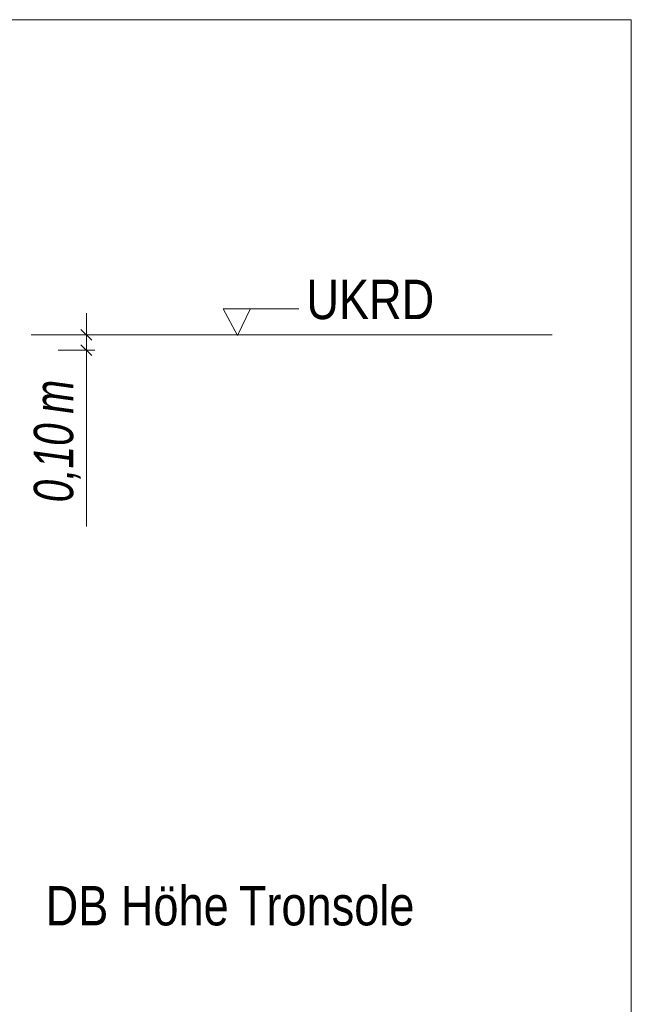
# Model space of a CAD drawing. Extents: x -620 to 300, y 62 to 1112.
# Tile 209 of 256: x 163 to 184, y 784 to 819. Entities that reach past the tile are written whole.
import ezdxf
from ezdxf.lldxf.tags import DXFTag

# ---------------------------------------------------------------- set-up
doc = ezdxf.new("R2010")
doc.units = 0
doc.layers.get('0').update_dxf_attribs({"lineweight": 13})
doc.layers.add('E_Aussparung Bemaßung-A06GA1MX8I', color=5, linetype='Continuous', lineweight=9, true_color=0x0000ff)
doc.layers.add('E_Detail_Beschriftung', color=7, linetype='Continuous', lineweight=13, true_color=0x009900)
doc.layers.add('E_Detail_Linie_Text_Bem', color=7, linetype='Continuous', lineweight=13)
doc.styles.get("Standard").update_dxf_attribs({"font": 'ARIALN.TTF'})
tags = doc.linetypes.add('fein_strichliert-A06GA1N18I', pattern=[4, 1, -2, 1]).pattern_tags.tags
tags[8:9] = [DXFTag(74, 4), DXFTag(75, 0), DXFTag(340, '0'), DXFTag(46, 0.0), DXFTag(50, 0.0), DXFTag(44, 0.0), DXFTag(45, 0.0)]
tags[6:7] = [DXFTag(74, 4), DXFTag(75, 0), DXFTag(340, '0'), DXFTag(46, 0.0), DXFTag(50, 0.0), DXFTag(44, 0.0), DXFTag(45, 0.0)]
tags[4:5] = [DXFTag(74, 4), DXFTag(75, 0), DXFTag(340, '0'), DXFTag(46, 0.0), DXFTag(50, 0.0), DXFTag(44, 0.0), DXFTag(45, 0.0)]

# ---------------------------------------------------------------- blocks, each defined once
blk = doc.blocks.new('Referenz-A06GA1N28I')
at = {"layer": 'E_Aussparung Bemaßung-A06GA1MX8I', "linetype": 'Continuous', "ltscale": 0.13}
for p, q in [((164.882, 808.859), (164.882, 801.278)), ((165.182, 808.095), (163.882, 808.095)), ((164.691, 808.286), (165.073, 807.904)), ((164.691, 807.744), (165.073, 807.362)), ((165.182, 807.553), (163.882, 807.553))]:
    blk.add_line(p, q, dxfattribs=at)
at = {"layer": 'E_Detail_Linie_Text_Bem', "linetype": 'fein_strichliert-A06GA1N18I', "ltscale": 0.65}
for p, q in [((184.249, 819.294), (121.48, 819.294)), ((184.249, 757.977), (184.249, 819.294))]:
    blk.add_line(p, q, dxfattribs=at)
at = {"layer": 'E_Detail_Linie_Text_Bem', "color": 0, "linetype": 'Continuous', "ltscale": 0.13}
for p, q in [((170.259, 808.073), (169.75, 809.023)), ((169.75, 809.023), (172.434, 809.023)), ((170.717, 809.027), (170.259, 808.073))]:
    blk.add_line(p, q, dxfattribs=at)
at = {"layer": 'E_Detail_Linie_Text_Bem', "linetype": 'Continuous', "ltscale": 0.13}
blk.add_line((162.925, 808.095), (181.431, 808.095), dxfattribs=at)
at = {"layer": 'E_Aussparung Bemaßung-A06GA1MX8I', "linetype": 'Continuous', "ltscale": 0.13, "char_height": 1.4, "attachment_point": 1, "rotation": 90}
for s, insert in [('{\\W0.9;\\fArial Narrow|b0|i1;m}', (163.015, 805.293)), ('{\\W0.9;\\fArial Narrow|b0|i1;0,10 }', (163.015, 802.14))]:
    blk.add_mtext(s, dxfattribs=dict(at, insert=insert))
at = {"layer": 'E_Detail_Beschriftung', "linetype": 'Continuous', "ltscale": 0.13, "insert": (172.703, 810.052), "char_height": 1.4, "attachment_point": 1}
blk.add_mtext('{\\fArial Narrow;UKRD}', dxfattribs=at)
at = {"layer": 'E_Detail_Beschriftung', "color": 1, "linetype": 'Continuous', "ltscale": 0.13, "true_color": 0xff0000, "char_height": 1.4, "attachment_point": 1}
for s, insert in [('{\\fArial Narrow;DB}', (163.436, 788.506)), ('{\\fArial Narrow;Höhe}', (166.108, 788.506)), ('{\\fArial Narrow;Tronsole}', (170.303, 788.506))]:
    blk.add_mtext(s, dxfattribs=dict(at, insert=insert))

msp = doc.modelspace()

# ---------------------------------------------------------------- block references
at = {"color": 8, "lineweight": 25, "ltscale": 0.25, "true_color": 0x808080}
msp.add_blockref('Referenz-A06GA1N28I', (0, 0), dxfattribs=at)

doc.saveas('drawing.dxf')
